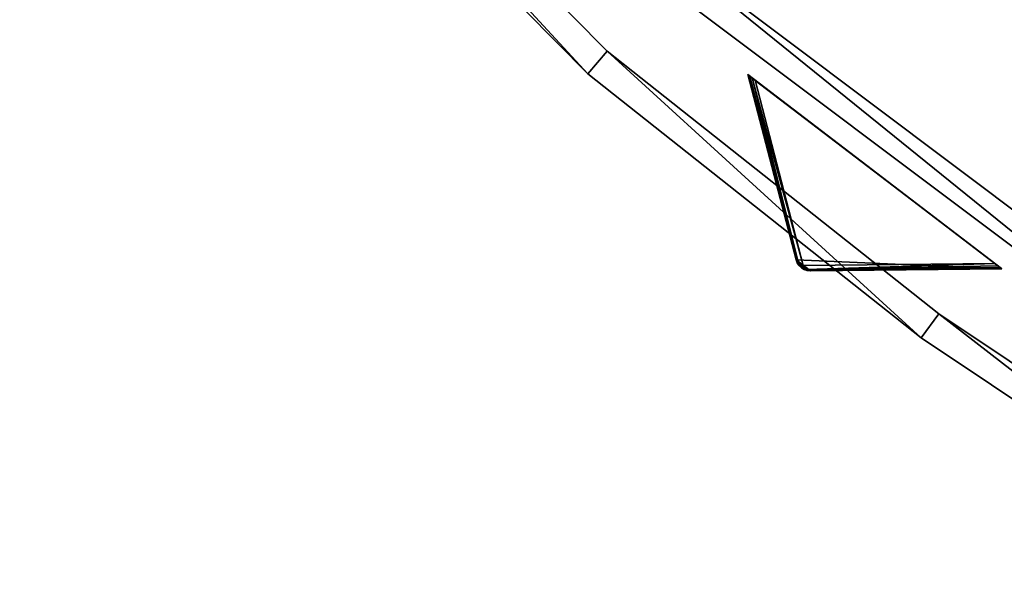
# Model space of a CAD drawing. Extents: x 1239 to 1951, y -365 to 347.
# Tile 2 of 98: x 1326 to 1392, y -313 to -274. Entities that reach past the tile are written whole.
import ezdxf

# ---------------------------------------------------------------- set-up
doc = ezdxf.new("R2010")
doc.units = 0
doc.header["$LTSCALE"] = 25.4
doc.layers.get('0').update_dxf_attribs({"color": 13, "linetype": 'CONTINUOUS'})

# ---------------------------------------------------------------- blocks, each defined once
blk = doc.blocks.new('GRUPUJ_10')
at = {"color": 0}
mesh = blk.add_polyface(dxfattribs=at)
corners = [(0, 334.731, 403.847), (1.997, 334.841, 403.847), (1.462, 391.844, 403.847), (7.718, 278.124, 403.847), (9.671, 278.553, 403.847), (24.417, 223.488, 403.847), (26.276, 224.224, 403.847), (49.663, 172.237, 403.847), (51.38, 173.263, 403.847), (82.804, 125.7, 403.847), (84.334, 126.988, 403.847), (122.98, 85.082, 403.847), (124.285, 86.599, 403.847), (145.389, 67.329, 403.847), (146.566, 68.945, 403.847), (169.152, 51.435, 403.847), (170.196, 53.141, 403.847), (220.124, 25.63, 403.847), (220.881, 27.482, 403.847), (274.575, 8.336, 403.847), (275.025, 10.285, 403.847), (331.094, 0, 403.847), (331.226, 1.996, 403.847), (388.22, 0.838, 403.847), (388.029, 2.829, 403.847), (443.963, 12.764, 403.847), (444.47, 10.83, 403.847), (497.579, 31.543, 403.847), (498.39, 29.714, 403.847), (547.489, 58.679, 403.847), (548.582, 57.004, 403.847), (592.399, 93.469, 403.847), (593.747, 91.992, 403.847), (631.147, 135.014, 403.847), (632.714, 133.772, 403.847), (662.728, 182.235, 403.847), (664.475, 181.261, 403.847), (686.326, 233.912, 403.847), (688.207, 233.23, 403.847), (701.329, 288.704, 403.847), (703.294, 288.333, 403.847), (707.348, 345.194, 403.847), (709.348, 345.143, 403.847), (3.451, 391.632, 403.847), (12.067, 447.982, 403.847), (13.996, 447.454, 403.847), (31.54, 501.693, 403.847), (33.36, 500.862, 403.847), (59.377, 551.584, 403.847), (61.039, 550.472, 403.847), (94.856, 596.363, 403.847), (96.318, 594.999, 403.847), (137.059, 634.872, 403.847), (138.283, 633.291, 403.847), (184.892, 666.112, 403.847), (185.847, 664.355, 403.847), (237.117, 689.274, 403.847), (237.778, 687.387, 403.847), (292.382, 703.759, 403.847), (292.732, 701.79, 403.847), (349.254, 709.192, 403.847), (349.284, 707.192, 403.847), (406.262, 705.431, 403.847), (405.97, 703.452, 403.847), (461.322, 690.668, 403.847), (461.927, 692.574, 403.847), (513.907, 669.17, 403.847), (514.81, 670.954, 403.847), (562.362, 639.515, 403.847), (563.54, 641.131, 403.847), (605.432, 602.471, 403.847), (606.854, 603.878, 403.847), (642.003, 558.999, 403.847), (643.632, 560.159, 403.847), (671.127, 510.222, 403.847), (672.921, 511.106, 403.847), (692.049, 457.406, 403.847), (693.962, 457.991, 403.847), (704.228, 401.918, 403.847), (706.21, 402.188, 403.847)]
mesh.append_faces([[corners[k] for k in face] for face in [(0, 1, 2), (1, 3, 4), (4, 5, 6), (6, 7, 8), (8, 9, 10), (10, 11, 12), (12, 13, 14), (14, 15, 16), (16, 17, 18), (18, 19, 20), (20, 21, 22), (22, 23, 24), (24, 23, 25), (25, 26, 27), (27, 28, 29), (29, 30, 31), (31, 32, 33), (33, 34, 35), (35, 36, 37), (37, 38, 39), (39, 40, 41), (2, 43, 44), (43, 2, 1), (44, 45, 46), (46, 47, 48), (48, 49, 50), (50, 51, 52), (52, 53, 54), (54, 55, 56), (56, 57, 58), (58, 59, 60), (60, 61, 62), (62, 64, 65), (65, 66, 67), (67, 68, 69), (69, 70, 71), (71, 72, 73), (73, 74, 75), (75, 76, 77), (77, 78, 79), (79, 41, 42)]], dxfattribs={"vtx0": -1, "vtx1": -1, "color": 0})
mesh.append_faces([[corners[k] for k in face] for face in [(1, 0, 3), (4, 3, 5), (6, 5, 7), (8, 7, 9), (10, 9, 11), (12, 11, 13), (14, 13, 15), (16, 15, 17), (18, 17, 19), (20, 19, 21), (22, 21, 23), (25, 23, 26), (27, 26, 28), (29, 28, 30), (31, 30, 32), (33, 32, 34), (35, 34, 36), (37, 36, 38), (39, 38, 40), (41, 40, 42), (44, 43, 45), (46, 45, 47), (48, 47, 49), (50, 49, 51), (52, 51, 53), (54, 53, 55), (56, 55, 57), (58, 57, 59), (60, 59, 61), (62, 61, 63), (62, 63, 64), (65, 64, 66), (67, 66, 68), (69, 68, 70), (71, 70, 72), (73, 72, 74), (75, 74, 76), (77, 76, 78), (79, 78, 41)]], dxfattribs={"vtx0": -1, "vtx2": -1, "color": 0})
mesh = blk.add_polyface(dxfattribs=at)
corners = [(1.462, 391.844, 383.847), (3.451, 391.632, 383.847), (1.997, 334.841, 383.847), (12.067, 447.982, 383.847), (13.996, 447.454, 383.847), (31.54, 501.693, 383.847), (33.36, 500.862, 383.847), (59.377, 551.584, 383.847), (61.039, 550.472, 383.847), (94.856, 596.363, 383.847), (96.318, 594.999, 383.847), (137.059, 634.872, 383.847), (138.283, 633.291, 383.847), (184.892, 666.112, 383.847), (185.847, 664.355, 383.847), (237.117, 689.274, 383.847), (237.778, 687.387, 383.847), (292.382, 703.759, 383.847), (292.732, 701.79, 383.847), (349.254, 709.192, 383.847), (349.284, 707.192, 383.847), (406.262, 705.431, 383.847), (405.97, 703.452, 383.847), (461.322, 690.668, 383.847), (461.927, 692.574, 383.847), (513.907, 669.17, 383.847), (514.81, 670.954, 383.847), (562.362, 639.515, 383.847), (563.54, 641.131, 383.847), (605.432, 602.471, 383.847), (606.854, 603.878, 383.847), (642.003, 558.999, 383.847), (643.632, 560.159, 383.847), (671.127, 510.222, 383.847), (672.921, 511.106, 383.847), (692.049, 457.406, 383.847), (693.962, 457.991, 383.847), (704.228, 401.918, 383.847), (706.21, 402.188, 383.847), (707.348, 345.194, 383.847), (709.348, 345.143, 383.847), (0, 334.731, 383.847), (7.718, 278.124, 383.847), (9.671, 278.553, 383.847), (24.417, 223.488, 383.847), (26.276, 224.224, 383.847), (49.663, 172.237, 383.847), (51.38, 173.263, 383.847), (82.804, 125.7, 383.847), (84.334, 126.988, 383.847), (122.98, 85.082, 383.847), (124.285, 86.599, 383.847), (145.389, 67.329, 383.847), (146.566, 68.945, 383.847), (169.152, 51.435, 383.847), (170.196, 53.141, 383.847), (220.124, 25.63, 383.847), (220.881, 27.482, 383.847), (274.575, 8.336, 383.847), (275.025, 10.285, 383.847), (331.094, 0, 383.847), (331.226, 1.996, 383.847), (388.22, 0.838, 383.847), (388.029, 2.829, 383.847), (443.963, 12.764, 383.847), (444.47, 10.83, 383.847), (497.579, 31.543, 383.847), (498.39, 29.714, 383.847), (547.489, 58.679, 383.847), (548.582, 57.004, 383.847), (592.399, 93.469, 383.847), (593.747, 91.992, 383.847), (631.147, 135.014, 383.847), (632.714, 133.772, 383.847), (662.728, 182.235, 383.847), (664.475, 181.261, 383.847), (686.326, 233.912, 383.847), (688.207, 233.23, 383.847), (701.329, 288.704, 383.847), (703.294, 288.333, 383.847)]
mesh.append_faces([[corners[k] for k in face] for face in [(1, 3, 4), (4, 5, 6), (6, 7, 8), (8, 9, 10), (10, 11, 12), (12, 13, 14), (14, 15, 16), (16, 17, 18), (18, 19, 20), (20, 21, 22), (22, 21, 23), (23, 24, 25), (25, 26, 27), (27, 28, 29), (29, 30, 31), (31, 32, 33), (33, 34, 35), (35, 36, 37), (37, 38, 39), (41, 2, 42), (42, 43, 44), (44, 45, 46), (46, 47, 48), (48, 49, 50), (50, 51, 52), (52, 53, 54), (54, 55, 56), (56, 57, 58), (58, 59, 60), (60, 61, 62), (62, 64, 65), (65, 66, 67), (67, 68, 69), (69, 70, 71), (71, 72, 73), (73, 74, 75), (75, 76, 77), (77, 78, 79), (79, 39, 40)]], dxfattribs={"vtx0": -1, "vtx1": -1, "color": 0})
mesh.append_faces([[corners[k] for k in face] for face in [(0, 1, 2), (1, 0, 3), (4, 3, 5), (6, 5, 7), (8, 7, 9), (10, 9, 11), (12, 11, 13), (14, 13, 15), (16, 15, 17), (18, 17, 19), (20, 19, 21), (23, 21, 24), (25, 24, 26), (27, 26, 28), (29, 28, 30), (31, 30, 32), (33, 32, 34), (35, 34, 36), (37, 36, 38), (39, 38, 40), (2, 41, 0), (42, 2, 43), (44, 43, 45), (46, 45, 47), (48, 47, 49), (50, 49, 51), (52, 51, 53), (54, 53, 55), (56, 55, 57), (58, 57, 59), (60, 59, 61), (62, 61, 63), (62, 63, 64), (65, 64, 66), (67, 66, 68), (69, 68, 70), (71, 70, 72), (73, 72, 74), (75, 74, 76), (77, 76, 78), (79, 78, 39)]], dxfattribs={"vtx0": -1, "vtx2": -1, "color": 0})
mesh = blk.add_polyface(dxfattribs=at)
corners = [(13.987, 284.721, 390.847), (9.244, 340.318, 390.847), (7.246, 340.238, 390.847), (15.946, 285.121, 390.847), (29.546, 231.005, 390.847), (31.416, 231.714, 390.847), (53.52, 180.48, 390.847), (55.252, 181.48, 390.847), (85.289, 134.455, 390.847), (86.838, 135.72, 390.847), (124.029, 94.122, 390.847), (125.355, 95.62, 390.847), (168.737, 60.526, 390.847), (169.806, 62.217, 390.847), (218.256, 34.537, 390.847), (219.04, 36.377, 390.847), (271.302, 16.828, 390.847), (271.781, 18.77, 390.847), (326.502, 7.857, 390.847), (326.663, 9.85, 390.847), (354.464, 6.73, 390.847), (354.464, 8.73, 390.847), (382.426, 7.857, 390.847), (382.265, 9.85, 390.847), (437.148, 18.77, 390.847), (437.626, 16.828, 390.847), (489.889, 36.377, 390.847), (490.672, 34.537, 390.847), (539.122, 62.217, 390.847), (540.191, 60.526, 390.847), (583.573, 95.62, 390.847), (584.899, 94.122, 390.847), (622.09, 135.72, 390.847), (623.639, 134.455, 390.847), (653.676, 181.48, 390.847), (655.408, 180.48, 390.847), (677.512, 231.714, 390.847), (679.382, 231.005, 390.847), (692.982, 285.121, 390.847), (694.941, 284.721, 390.847), (699.684, 340.318, 390.847), (701.682, 340.238, 390.847), (9.498, 396.116, 390.847), (11.483, 395.875, 390.847), (20.684, 450.911, 390.847), (22.605, 450.354, 390.847), (40.515, 503.201, 390.847), (42.322, 502.343, 390.847), (68.477, 551.632, 390.847), (70.123, 550.496, 390.847), (103.846, 594.952, 390.847), (105.289, 593.566, 390.847), (145.706, 632.036, 390.847), (146.908, 630.437, 390.847), (192.973, 661.926, 390.847), (193.902, 660.155, 390.847), (244.422, 683.846, 390.847), (245.055, 681.949, 390.847), (298.721, 697.23, 390.847), (299.042, 695.256, 390.847), (354.464, 701.73, 390.847), (354.464, 699.73, 390.847), (409.886, 695.256, 390.847), (410.207, 697.23, 390.847), (463.873, 681.949, 390.847), (464.506, 683.846, 390.847), (515.026, 660.155, 390.847), (515.955, 661.926, 390.847), (562.021, 630.437, 390.847), (563.222, 632.036, 390.847), (603.64, 593.566, 390.847), (605.082, 594.952, 390.847), (638.805, 550.496, 390.847), (640.451, 551.632, 390.847), (666.606, 502.343, 390.847), (668.413, 503.201, 390.847), (686.323, 450.354, 390.847), (688.244, 450.911, 390.847), (697.445, 395.875, 390.847), (699.43, 396.116, 390.847)]
mesh.append_faces([[corners[k] for k in face] for face in [(0, 1, 2), (1, 0, 3), (3, 4, 5), (5, 6, 7), (7, 8, 9), (9, 10, 11), (11, 12, 13), (13, 14, 15), (15, 16, 17), (17, 18, 19), (19, 20, 21), (21, 22, 23), (23, 22, 24), (24, 25, 26), (26, 27, 28), (28, 29, 30), (30, 31, 32), (32, 33, 34), (34, 35, 36), (36, 37, 38), (38, 39, 40), (42, 43, 44), (44, 45, 46), (46, 47, 48), (48, 49, 50), (50, 51, 52), (52, 53, 54), (54, 55, 56), (56, 57, 58), (58, 59, 60), (60, 62, 63), (63, 64, 65), (65, 66, 67), (67, 68, 69), (69, 70, 71), (71, 72, 73), (73, 74, 75), (75, 76, 77), (77, 78, 79), (79, 40, 41)]], dxfattribs={"vtx0": -1, "vtx1": -1, "color": 0})
mesh.append_faces([[corners[k] for k in face] for face in [(3, 0, 4), (5, 4, 6), (7, 6, 8), (9, 8, 10), (11, 10, 12), (13, 12, 14), (15, 14, 16), (17, 16, 18), (19, 18, 20), (21, 20, 22), (24, 22, 25), (26, 25, 27), (28, 27, 29), (30, 29, 31), (32, 31, 33), (34, 33, 35), (36, 35, 37), (38, 37, 39), (40, 39, 41), (1, 42, 2), (42, 1, 43), (44, 43, 45), (46, 45, 47), (48, 47, 49), (50, 49, 51), (52, 51, 53), (54, 53, 55), (56, 55, 57), (58, 57, 59), (60, 59, 61), (60, 61, 62), (63, 62, 64), (65, 64, 66), (67, 66, 68), (69, 68, 70), (71, 70, 72), (73, 72, 74), (75, 74, 76), (77, 76, 78), (79, 78, 40)]], dxfattribs={"vtx0": -1, "vtx2": -1, "color": 0})
mesh = blk.add_polyface(dxfattribs=at)
corners = [(9.498, 396.116, 383.847), (9.244, 340.318, 383.847), (7.246, 340.238, 383.847), (11.483, 395.875, 383.847), (20.684, 450.911, 383.847), (22.605, 450.354, 383.847), (40.515, 503.201, 383.847), (42.322, 502.343, 383.847), (68.477, 551.632, 383.847), (70.123, 550.496, 383.847), (103.846, 594.952, 383.847), (105.289, 593.566, 383.847), (145.706, 632.036, 383.847), (146.908, 630.437, 383.847), (192.973, 661.926, 383.847), (193.902, 660.155, 383.847), (244.422, 683.846, 383.847), (245.055, 681.949, 383.847), (298.721, 697.23, 383.847), (299.042, 695.256, 383.847), (354.464, 701.73, 383.847), (354.464, 699.73, 383.847), (410.207, 697.23, 383.847), (409.886, 695.256, 383.847), (463.873, 681.949, 383.847), (464.506, 683.846, 383.847), (515.026, 660.155, 383.847), (515.955, 661.926, 383.847), (562.021, 630.437, 383.847), (563.222, 632.036, 383.847), (603.64, 593.566, 383.847), (605.082, 594.952, 383.847), (638.805, 550.496, 383.847), (640.451, 551.632, 383.847), (666.606, 502.343, 383.847), (668.413, 503.201, 383.847), (686.323, 450.354, 383.847), (688.244, 450.911, 383.847), (697.445, 395.875, 383.847), (699.43, 396.116, 383.847), (699.684, 340.318, 383.847), (701.682, 340.238, 383.847), (13.987, 284.721, 383.847), (15.946, 285.121, 383.847), (29.546, 231.005, 383.847), (31.416, 231.714, 383.847), (53.52, 180.48, 383.847), (55.252, 181.48, 383.847), (85.289, 134.455, 383.847), (86.838, 135.72, 383.847), (124.029, 94.122, 383.847), (125.355, 95.62, 383.847), (168.737, 60.526, 383.847), (169.806, 62.217, 383.847), (218.256, 34.537, 383.847), (219.04, 36.377, 383.847), (271.302, 16.828, 383.847), (271.781, 18.77, 383.847), (326.502, 7.857, 383.847), (326.663, 9.85, 383.847), (354.464, 6.73, 383.847), (354.464, 8.73, 383.847), (382.265, 9.85, 383.847), (382.426, 7.857, 383.847), (437.148, 18.77, 383.847), (437.626, 16.828, 383.847), (489.889, 36.377, 383.847), (490.672, 34.537, 383.847), (539.122, 62.217, 383.847), (540.191, 60.526, 383.847), (583.573, 95.62, 383.847), (584.899, 94.122, 383.847), (622.09, 135.72, 383.847), (623.639, 134.455, 383.847), (653.676, 181.48, 383.847), (655.408, 180.48, 383.847), (677.512, 231.714, 383.847), (679.382, 231.005, 383.847), (692.982, 285.121, 383.847), (694.941, 284.721, 383.847)]
mesh.append_faces([[corners[k] for k in face] for face in [(0, 1, 2), (1, 0, 3), (3, 4, 5), (5, 6, 7), (7, 8, 9), (9, 10, 11), (11, 12, 13), (13, 14, 15), (15, 16, 17), (17, 18, 19), (19, 20, 21), (21, 22, 23), (23, 22, 24), (24, 25, 26), (26, 27, 28), (28, 29, 30), (30, 31, 32), (32, 33, 34), (34, 35, 36), (36, 37, 38), (38, 39, 40), (42, 43, 44), (44, 45, 46), (46, 47, 48), (48, 49, 50), (50, 51, 52), (52, 53, 54), (54, 55, 56), (56, 57, 58), (58, 59, 60), (60, 62, 63), (63, 64, 65), (65, 66, 67), (67, 68, 69), (69, 70, 71), (71, 72, 73), (73, 74, 75), (75, 76, 77), (77, 78, 79), (79, 40, 41)]], dxfattribs={"vtx0": -1, "vtx1": -1, "color": 0})
mesh.append_faces([[corners[k] for k in face] for face in [(3, 0, 4), (5, 4, 6), (7, 6, 8), (9, 8, 10), (11, 10, 12), (13, 12, 14), (15, 14, 16), (17, 16, 18), (19, 18, 20), (21, 20, 22), (24, 22, 25), (26, 25, 27), (28, 27, 29), (30, 29, 31), (32, 31, 33), (34, 33, 35), (36, 35, 37), (38, 37, 39), (40, 39, 41), (1, 42, 2), (42, 1, 43), (44, 43, 45), (46, 45, 47), (48, 47, 49), (50, 49, 51), (52, 51, 53), (54, 53, 55), (56, 55, 57), (58, 57, 59), (60, 59, 61), (60, 61, 62), (63, 62, 64), (65, 64, 66), (67, 66, 68), (69, 68, 70), (71, 70, 72), (73, 72, 74), (75, 74, 76), (77, 76, 78), (79, 78, 40)]], dxfattribs={"vtx0": -1, "vtx2": -1, "color": 0})
mesh = blk.add_polyface(dxfattribs=at)
corners = [(84.334, 126.988, 383.847), (124.285, 86.599, 403.847), (124.285, 86.599, 383.847), (84.334, 126.988, 403.847)]
mesh.append_faces([[corners[k] for k in face] for face in [(0, 1, 2), (1, 0, 3)]], dxfattribs={"vtx0": -1, "color": 0})
mesh = blk.add_polyface(dxfattribs=at)
corners = [(82.804, 125.7, 403.847), (122.98, 85.082, 383.847), (122.98, 85.082, 403.847), (82.804, 125.7, 383.847)]
mesh.append_faces([[corners[k] for k in face] for face in [(0, 1, 2), (1, 0, 3)]], dxfattribs={"vtx0": -1, "color": 0})
mesh = blk.add_polyface(dxfattribs=at)
corners = [(125.355, 95.62, 390.847), (169.806, 62.217, 383.847), (125.355, 95.62, 383.847), (169.806, 62.217, 390.847)]
mesh.append_faces([[corners[k] for k in face] for face in [(0, 1, 2), (1, 0, 3)]], dxfattribs={"vtx0": -1, "color": 0})
mesh = blk.add_polyface(dxfattribs=at)
corners = [(168.737, 60.526, 390.847), (124.029, 94.122, 383.847), (168.737, 60.526, 383.847), (124.029, 94.122, 390.847)]
mesh.append_faces([[corners[k] for k in face] for face in [(0, 1, 2), (1, 0, 3)]], dxfattribs={"vtx0": -1, "color": 0})
mesh = blk.add_polyface(dxfattribs=at)
corners = [(124.285, 86.599, 403.847), (146.566, 68.945, 383.847), (124.285, 86.599, 383.847), (146.566, 68.945, 403.847)]
mesh.append_faces([[corners[k] for k in face] for face in [(0, 1, 2), (1, 0, 3)]], dxfattribs={"vtx0": -1, "color": 0})
mesh = blk.add_polyface(dxfattribs=at)
corners = [(145.389, 67.329, 403.847), (122.98, 85.082, 383.847), (145.389, 67.329, 383.847), (122.98, 85.082, 403.847)]
mesh.append_faces([[corners[k] for k in face] for face in [(0, 1, 2), (1, 0, 3)]], dxfattribs={"vtx0": -1, "color": 0})
mesh = blk.add_polyface(dxfattribs=at)
corners = [(146.566, 68.945, 403.847), (170.196, 53.141, 383.847), (146.566, 68.945, 383.847), (170.196, 53.141, 403.847)]
mesh.append_faces([[corners[k] for k in face] for face in [(0, 1, 2), (1, 0, 3)]], dxfattribs={"vtx0": -1, "color": 0})
mesh = blk.add_polyface(dxfattribs=at)
corners = [(169.152, 51.435, 403.847), (145.389, 67.329, 383.847), (169.152, 51.435, 383.847), (145.389, 67.329, 403.847)]
mesh.append_faces([[corners[k] for k in face] for face in [(0, 1, 2), (1, 0, 3)]], dxfattribs={"vtx0": -1, "color": 0})
blk = doc.blocks.new('GRUPUJ_12')
at = {"color": 254}
mesh = blk.add_polyface(dxfattribs=at)
corners = [(139.073, 73.746, 384.625), (138.602, 74.196, 384.717), (138.884, 73.86, 384.594), (139.282, 73.676, 384.717), (139.502, 73.654, 384.866), (138.524, 74.402, 384.866), (152.362, 73.788, 395), (135.282, 86.848, 395)]
mesh.append_faces([[corners[k] for k in face] for face in [(0, 1, 2), (5, 6, 7)]], dxfattribs={"vtx0": -1, "color": 254})
mesh.append_faces([[corners[k] for k in face] for face in [(1, 4, 5)]], dxfattribs={"vtx0": -1, "vtx1": -1, "color": 254})
mesh.append_faces([[corners[k] for k in face] for face in [(1, 0, 3), (1, 3, 4), (5, 4, 6)]], dxfattribs={"vtx0": -1, "vtx2": -1, "color": 254})
mesh = blk.add_polyface(dxfattribs=at)
corners = [(135.282, 86.848, 245.616), (138.687, 74.168, 255.41), (138.524, 74.402, 255.75)]
mesh.append_faces([[corners[k] for k in face] for face in [(0, 1, 2)]], dxfattribs={"color": 254})
mesh = blk.add_polyface(dxfattribs=at)
corners = [(135.282, 86.848, 245.616), (135.315, 86.823, 245.357), (138.687, 74.168, 255.41)]
mesh.append_faces([[corners[k] for k in face] for face in [(0, 1, 2)]], dxfattribs={"color": 254})
mesh = blk.add_polyface(dxfattribs=at)
corners = [(135.282, 86.848, 395), (138.524, 74.402, 255.75), (138.524, 74.402, 384.866), (135.282, 86.848, 245.616)]
mesh.append_faces([[corners[k] for k in face] for face in [(0, 1, 2), (1, 0, 3)]], dxfattribs={"vtx0": -1, "color": 254})
mesh = blk.add_polyface(dxfattribs=at)
corners = [(135.566, 86.631, 245.041), (151.873, 74.162, 245), (135.772, 86.474, 245), (152.078, 74.005, 245.041), (135.411, 86.749, 245.162), (152.233, 73.887, 245.162), (135.315, 86.823, 245.357), (152.329, 73.813, 245.357), (135.282, 86.848, 245.616), (152.362, 73.788, 245.616), (135.282, 86.848, 395), (152.362, 73.788, 395)]
mesh.append_faces([[corners[k] for k in face] for face in [(0, 1, 2), (9, 10, 11)]], dxfattribs={"vtx0": -1, "color": 254})
mesh.append_faces([[corners[k] for k in face] for face in [(1, 0, 3), (3, 4, 5), (5, 6, 7), (7, 8, 9)]], dxfattribs={"vtx0": -1, "vtx1": -1, "color": 254})
mesh.append_faces([[corners[k] for k in face] for face in [(3, 0, 4), (5, 4, 6), (7, 6, 8), (9, 8, 10)]], dxfattribs={"vtx0": -1, "vtx2": -1, "color": 254})
mesh = blk.add_polyface(dxfattribs=at)
corners = [(135.315, 86.823, 245.357), (135.411, 86.749, 245.162), (138.687, 74.168, 255.41)]
mesh.append_faces([[corners[k] for k in face] for face in [(0, 1, 2)]], dxfattribs={"color": 254})
mesh = blk.add_polyface(dxfattribs=at)
corners = [(135.411, 86.749, 245.162), (135.566, 86.631, 245.041), (138.687, 74.168, 255.41)]
mesh.append_faces([[corners[k] for k in face] for face in [(0, 1, 2)]], dxfattribs={"color": 254})
mesh = blk.add_polyface(dxfattribs=at)
corners = [(139.013, 74.028, 255.134), (135.566, 86.631, 245.041), (135.772, 86.474, 245)]
mesh.append_faces([[corners[k] for k in face] for face in [(0, 1, 2)]], dxfattribs={"color": 254})
mesh = blk.add_polyface(dxfattribs=at)
corners = [(135.566, 86.631, 245.041), (139.013, 74.028, 255.134), (138.687, 74.168, 255.41)]
mesh.append_faces([[corners[k] for k in face] for face in [(0, 1, 2)]], dxfattribs={"color": 254})
mesh = blk.add_polyface(dxfattribs=at)
corners = [(139.013, 74.028, 255.134), (135.772, 86.474, 245), (151.873, 74.162, 245)]
mesh.append_faces([[corners[k] for k in face] for face in [(0, 1, 2)]], dxfattribs={"color": 254})
mesh = blk.add_polyface(dxfattribs=at)
corners = [(138.524, 74.402, 255.75), (138.762, 74.015, 255.507), (138.679, 74.071, 255.75)]
mesh.append_faces([[corners[k] for k in face] for face in [(0, 1, 2)]], dxfattribs={"color": 254})
mesh = blk.add_polyface(dxfattribs=at)
corners = [(138.524, 74.402, 255.75), (138.679, 74.071, 255.75), (138.602, 74.196, 384.717)]
mesh.append_faces([[corners[k] for k in face] for face in [(0, 1, 2)]], dxfattribs={"color": 254})
mesh = blk.add_polyface(dxfattribs=at)
corners = [(138.524, 74.402, 255.75), (138.687, 74.168, 255.41), (138.762, 74.015, 255.507)]
mesh.append_faces([[corners[k] for k in face] for face in [(0, 1, 2)]], dxfattribs={"color": 254})
mesh = blk.add_polyface(dxfattribs=at)
corners = [(138.524, 74.402, 255.75), (138.602, 74.196, 384.717), (138.524, 74.402, 384.866)]
mesh.append_faces([[corners[k] for k in face] for face in [(0, 1, 2)]], dxfattribs={"color": 254})
mesh = blk.add_polyface(dxfattribs=at)
corners = [(138.602, 74.196, 384.717), (138.679, 74.071, 255.75), (138.725, 74.012, 384.625)]
mesh.append_faces([[corners[k] for k in face] for face in [(0, 1, 2)]], dxfattribs={"color": 254})
mesh = blk.add_polyface(dxfattribs=at)
corners = [(138.687, 74.168, 255.41), (139.013, 74.028, 255.134), (138.762, 74.015, 255.507)]
mesh.append_faces([[corners[k] for k in face] for face in [(0, 1, 2)]], dxfattribs={"color": 254})
mesh = blk.add_polyface(dxfattribs=at)
corners = [(139.233, 73.75, 255.41), (139.013, 74.028, 255.134), (151.873, 74.162, 245)]
mesh.append_faces([[corners[k] for k in face] for face in [(0, 1, 2)]], dxfattribs={"color": 254})
mesh = blk.add_polyface(dxfattribs=at)
corners = [(139.233, 73.75, 255.41), (151.873, 74.162, 245), (152.078, 74.005, 245.041)]
mesh.append_faces([[corners[k] for k in face] for face in [(0, 1, 2)]], dxfattribs={"color": 254})
mesh = blk.add_polyface(dxfattribs=at)
corners = [(138.679, 74.071, 255.75), (138.762, 74.015, 255.507), (138.725, 74.012, 255.75)]
mesh.append_faces([[corners[k] for k in face] for face in [(0, 1, 2)]], dxfattribs={"color": 254})
mesh = blk.add_polyface(dxfattribs=at)
corners = [(138.679, 74.071, 255.75), (138.725, 74.012, 255.75), (138.725, 74.012, 384.625)]
mesh.append_faces([[corners[k] for k in face] for face in [(0, 1, 2)]], dxfattribs={"color": 254})
mesh = blk.add_polyface(dxfattribs=at)
corners = [(138.725, 74.012, 255.75), (138.762, 74.015, 255.507), (139.073, 73.746, 255.75)]
mesh.append_faces([[corners[k] for k in face] for face in [(0, 1, 2)]], dxfattribs={"color": 254})
mesh = blk.add_polyface(dxfattribs=at)
corners = [(139.073, 73.746, 384.625), (138.884, 73.86, 384.594), (138.725, 74.012, 255.75)]
mesh.append_faces([[corners[k] for k in face] for face in [(0, 1, 2)]], dxfattribs={"color": 254})
mesh = blk.add_polyface(dxfattribs=at)
corners = [(138.725, 74.012, 384.625), (138.725, 74.012, 255.75), (138.884, 73.86, 384.594)]
mesh.append_faces([[corners[k] for k in face] for face in [(0, 1, 2)]], dxfattribs={"color": 254})
mesh = blk.add_polyface(dxfattribs=at)
corners = [(139.073, 73.746, 384.625), (138.725, 74.012, 255.75), (139.073, 73.746, 255.75)]
mesh.append_faces([[corners[k] for k in face] for face in [(0, 1, 2)]], dxfattribs={"color": 254})
mesh = blk.add_polyface(dxfattribs=at)
corners = [(138.897, 73.877, 255.541), (138.762, 74.015, 255.507), (139.013, 74.028, 255.134)]
mesh.append_faces([[corners[k] for k in face] for face in [(0, 1, 2)]], dxfattribs={"color": 254})
mesh = blk.add_polyface(dxfattribs=at)
corners = [(138.762, 74.015, 255.507), (138.897, 73.877, 255.541), (139.073, 73.746, 255.75)]
mesh.append_faces([[corners[k] for k in face] for face in [(0, 1, 2)]], dxfattribs={"color": 254})
mesh = blk.add_polyface(dxfattribs=at)
corners = [(138.897, 73.877, 255.541), (139.013, 74.028, 255.134), (139.066, 73.783, 255.507)]
mesh.append_faces([[corners[k] for k in face] for face in [(0, 1, 2)]], dxfattribs={"color": 254})
mesh = blk.add_polyface(dxfattribs=at)
corners = [(139.073, 73.746, 255.75), (138.897, 73.877, 255.541), (139.066, 73.783, 255.507)]
mesh.append_faces([[corners[k] for k in face] for face in [(0, 1, 2)]], dxfattribs={"color": 254})
mesh = blk.add_polyface(dxfattribs=at)
corners = [(139.066, 73.783, 255.507), (139.013, 74.028, 255.134), (139.233, 73.75, 255.41)]
mesh.append_faces([[corners[k] for k in face] for face in [(0, 1, 2)]], dxfattribs={"color": 254})
mesh = blk.add_polyface(dxfattribs=at)
corners = [(139.073, 73.746, 255.75), (139.066, 73.783, 255.507), (139.142, 73.717, 255.75)]
mesh.append_faces([[corners[k] for k in face] for face in [(0, 1, 2)]], dxfattribs={"color": 254})
mesh = blk.add_polyface(dxfattribs=at)
corners = [(139.142, 73.717, 255.75), (139.066, 73.783, 255.507), (139.233, 73.75, 255.41)]
mesh.append_faces([[corners[k] for k in face] for face in [(0, 1, 2)]], dxfattribs={"color": 254})
mesh = blk.add_polyface(dxfattribs=at)
corners = [(139.282, 73.676, 384.717), (139.073, 73.746, 384.625), (139.073, 73.746, 255.75)]
mesh.append_faces([[corners[k] for k in face] for face in [(0, 1, 2)]], dxfattribs={"color": 254})
mesh = blk.add_polyface(dxfattribs=at)
corners = [(139.502, 73.654, 384.866), (139.282, 73.676, 384.717), (139.073, 73.746, 255.75)]
mesh.append_faces([[corners[k] for k in face] for face in [(0, 1, 2)]], dxfattribs={"color": 254})
mesh = blk.add_polyface(dxfattribs=at)
corners = [(139.502, 73.654, 384.866), (139.073, 73.746, 255.75), (139.142, 73.717, 255.75)]
mesh.append_faces([[corners[k] for k in face] for face in [(0, 1, 2)]], dxfattribs={"color": 254})
mesh = blk.add_polyface(dxfattribs=at)
corners = [(139.142, 73.717, 255.75), (139.233, 73.75, 255.41), (139.502, 73.654, 255.75)]
mesh.append_faces([[corners[k] for k in face] for face in [(0, 1, 2)]], dxfattribs={"color": 254})
mesh = blk.add_polyface(dxfattribs=at)
corners = [(139.502, 73.654, 384.866), (139.142, 73.717, 255.75), (139.502, 73.654, 255.75)]
mesh.append_faces([[corners[k] for k in face] for face in [(0, 1, 2)]], dxfattribs={"color": 254})
mesh = blk.add_polyface(dxfattribs=at)
corners = [(139.233, 73.75, 255.41), (152.078, 74.005, 245.041), (152.233, 73.887, 245.162)]
mesh.append_faces([[corners[k] for k in face] for face in [(0, 1, 2)]], dxfattribs={"color": 254})
mesh = blk.add_polyface(dxfattribs=at)
corners = [(139.233, 73.75, 255.41), (152.233, 73.887, 245.162), (152.329, 73.813, 245.357)]
mesh.append_faces([[corners[k] for k in face] for face in [(0, 1, 2)]], dxfattribs={"color": 254})
mesh = blk.add_polyface(dxfattribs=at)
corners = [(139.502, 73.654, 255.75), (139.233, 73.75, 255.41), (152.329, 73.813, 245.357)]
mesh.append_faces([[corners[k] for k in face] for face in [(0, 1, 2)]], dxfattribs={"color": 254})
mesh = blk.add_polyface(dxfattribs=at)
corners = [(139.502, 73.654, 255.75), (152.329, 73.813, 245.357), (152.362, 73.788, 245.616)]
mesh.append_faces([[corners[k] for k in face] for face in [(0, 1, 2)]], dxfattribs={"color": 254})
mesh = blk.add_polyface(dxfattribs=at)
corners = [(152.362, 73.788, 395), (139.502, 73.654, 255.75), (152.362, 73.788, 245.616), (139.502, 73.654, 384.866)]
mesh.append_faces([[corners[k] for k in face] for face in [(0, 1, 2), (1, 0, 3)]], dxfattribs={"vtx0": -1, "color": 254})
blk = doc.blocks.new('CRISTAL-L-7631-7630_STL_1')
at = {"color": 0}
blk.add_blockref('GRUPUJ_12', (144.99, -356.06, 144.219), dxfattribs=at)
at = {"color": 250}
blk.add_blockref('GRUPUJ_10', (146.534, -354.23, 165.372), dxfattribs=at)
blk = doc.blocks.new('GRUPUJ_16')
at = {"color": 0}
blk.add_blockref('CRISTAL-L-7631-7630_STL_1', (-144.99, 356.06, -7.219), dxfattribs=at)
blk = doc.blocks.new('GRUPUJ_5')
at = {"color": 0}
blk.add_blockref('GRUPUJ_16', (0, 0), dxfattribs=at)

msp = doc.modelspace()

# ---------------------------------------------------------------- block references
at = {"color": 0}
msp.add_blockref('GRUPUJ_5', (1239.459, -364.849), dxfattribs=at)

doc.saveas('drawing.dxf')
